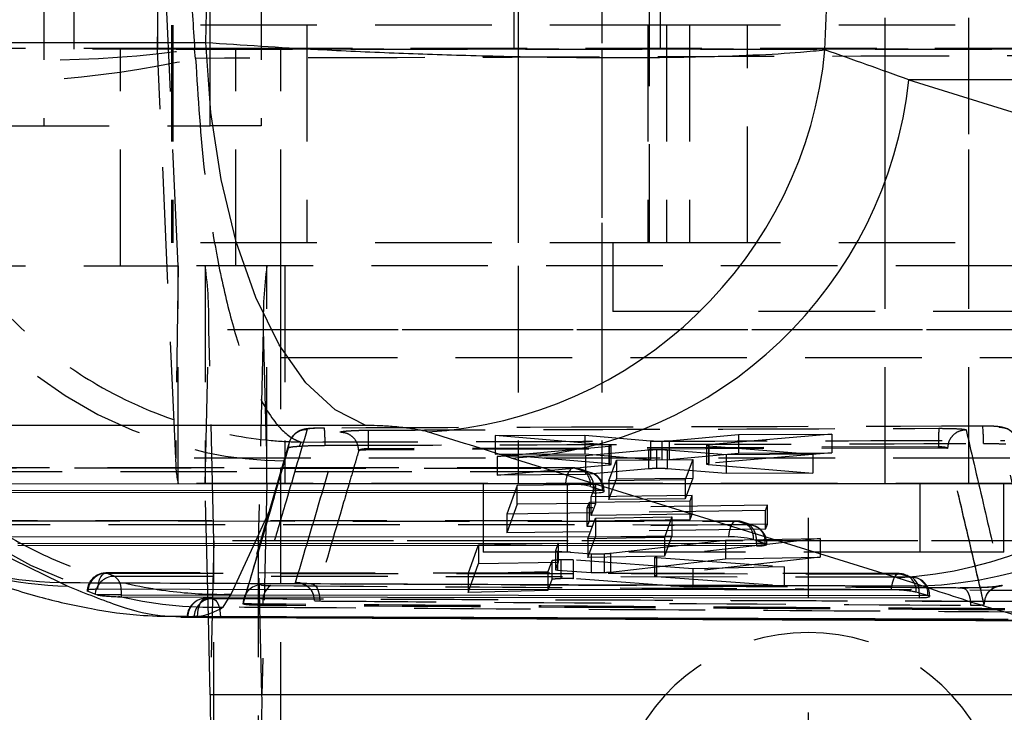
# Model space of a CAD drawing. Extents: x 65 to 748, y 47 to 563.
# Tile 5 of 25: x 306 to 327, y 99 to 114. Entities that reach past the tile are written whole.
import ezdxf

# ---------------------------------------------------------------- set-up
doc = ezdxf.new("R2010")
doc.units = 0
doc.header["$LTSCALE"] = 2
doc.linetypes.add('HIDDEN', pattern=[1.905, 1.27, -0.635])
doc.layers.get('0').update_dxf_attribs({"linetype": 'CONTINUOUS'})
doc.styles.add('SLDTEXTSTYLE0', font='TXT', dxfattribs={"width": 0.75})
doc.dimstyles.new('SLDDIMSTYLE0', dxfattribs={"dimtxt": 7, "dimasz": 6.604, "dimexe": 0, "dimexo": 0.0625, "dimgap": 1.75, "dimtad": 1, "dimdec": 0, "dimrnd": 1e-09, "dimzin": 12, "dimtxsty": 'SLDTEXTSTYLE0', "dimsah": 1, "dimcen": 0.09, "dimazin": 3, "dimtfac": 1, "dimtdec": 0, "dimtofl": 0, "dimtmove": 0, "dimatfit": 3, "dimtolj": 1, "dimtzin": 12})

# ---------------------------------------------------------------- blocks, each defined once
blk = doc.blocks.new('_D_5')
at = {"color": 179, "linetype": 'CONTINUOUS'}
for p, q in [((166.115, 110.803), (166.115, 63.45)), ((311.531, 90.45), (311.531, 63.45)), ((311.531, 65.45), (166.115, 65.45))]:
    blk.add_line(p, q, dxfattribs=at)
for points in [[(166.115, 65.45), (172.719, 64.434), (172.719, 66.466)], [(311.531, 65.45), (304.927, 66.466), (304.927, 64.434)]]:
    blk.add_solid(points, dxfattribs=at)
at = {"color": 179, "linetype": 'CONTINUOUS', "insert": (235.983, 74.474, -50.05), "char_height": 7, "attachment_point": 1, "style": 'SLDTEXTSTYLE0'}
blk.add_mtext('145', dxfattribs=at)
blk = doc.blocks.new('_D_7')
at = {"color": 179, "linetype": 'CONTINUOUS'}
for p, q in [((166.115, 110.803), (166.115, 47.315)), ((366.531, 90.45), (366.531, 47.315)), ((366.531, 49.315), (166.115, 49.315))]:
    blk.add_line(p, q, dxfattribs=at)
for points in [[(166.115, 49.315), (172.719, 48.299), (172.719, 50.331)], [(366.531, 49.315), (359.927, 50.331), (359.927, 48.299)]]:
    blk.add_solid(points, dxfattribs=at)
at = {"color": 179, "linetype": 'CONTINUOUS', "insert": (256.538, 58.339, -50.05), "char_height": 7, "attachment_point": 1, "style": 'SLDTEXTSTYLE0'}
blk.add_mtext('200', dxfattribs=at)
blk = doc.blocks.new('SW_CENTERMARKSYMBOL_6')
at = {"color": 0, "linetype": 'CONTINUOUS'}
for p, q in [((0, 5), (0, 6.75)), ((0, 0), (0, 2.5)), ((-5, 0), (-6.75, 0)), ((0, 0), (-2.5, 0)), ((0, 0), (0, -2.5)), ((0, 0), (2.5, 0)), ((5, 0), (6.75, 0)), ((0, -5), (0, -6.75))]:
    blk.add_line(p, q, dxfattribs=at)

msp = doc.modelspace()

# ---------------------------------------------------------------- linework, layer by layer
at = {"color": 7, "linetype": 'HIDDEN'}
for p, q in [((316.705205, 135.147952), (316.705205, 103.947952)), ((318.530845, 135.147952), (318.530845, 103.947952)), ((324.705205, 103.947952), (324.705205, 135.147952)), ((326.530846, 103.947952), (326.530846, 135.147952)), ((319.562276, 130.400186), (319.562276, 109.200186)), ((306.366148, 123.350186), (306.366148, 111.750186)), ((309.988199, 111.750186), (309.988199, 123.350186)), ((311.104572, 123.350186), (311.104572, 111.750186)), ((307.023859, 113.423015), (307.023859, 118.173014)), ((308.841989, 118.173014), (308.841989, 113.423015)), ((316.609692, 118.173014), (316.609692, 113.423015)), ((319.809693, 113.423015), (319.809693, 118.173014)), ((308.842099, 113.421844), (308.894756, 117.615845)), ((309.290741, 108.699122), (308.894756, 117.615845)), ((319.937697, 113.950186), (309.147068, 113.950186)), ((309.147068, 113.950186), (309.147068, 109.200186)), ((309.175339, 113.950186), (309.175339, 109.200186)), ((312.098843, 113.950186), (312.098843, 109.200186)), ((316.705205, 113.950186), (316.705205, 109.200186)), ((319.531026, 113.950186), (319.531026, 109.200186)), ((319.937697, 113.950186), (319.937697, 109.200186)), ((320.436478, 113.950186), (319.937697, 113.950186)), ((320.436478, 113.950186), (320.436478, 109.200186)), ((330.042505, 113.950186), (320.436478, 113.950186)), ((321.704869, 109.200186), (321.704869, 113.950186)), ((324.705205, 109.200186), (324.705205, 113.950186)), ((303.42594, 113.447953), (308.033897, 113.447953)), ((329.017724, 113.423015), (307.023859, 113.423015)), ((308.033897, 108.697953), (308.033897, 113.447953)), ((308.033897, 113.447953), (310.550159, 113.447953)), ((330.835965, 113.421844), (308.842099, 113.421844)), ((309.238084, 104.505122), (308.842099, 113.421844)), ((309.671811, 113.225183), (309.651375, 113.428403)), ((310.550159, 108.697953), (310.550159, 113.447953)), ((310.550159, 113.447953), (331.977403, 113.447953)), ((311.526871, 108.697953), (311.526871, 113.447953)), ((311.530846, 108.697947), (311.530846, 113.447935)), ((318.530845, 113.447953), (318.530845, 108.697953)), ((326.530846, 108.697953), (326.530846, 113.447953)), ((305.249775, 111.750186), (309.988199, 111.750186)), ((311.104572, 111.750186), (309.988199, 111.750186)), ((319.937697, 109.200186), (309.147068, 109.200186)), ((318.768526, 109.200186), (318.768526, 107.700186)), ((320.436478, 109.200186), (319.937697, 109.200186)), ((330.042505, 109.200186), (320.436478, 109.200186)), ((303.42594, 108.697953), (308.033897, 108.697953)), ((308.033897, 108.697953), (309.290853, 108.697953)), ((309.290741, 108.699122), (309.238084, 104.505122)), ((331.284607, 108.699122), (309.290741, 108.699122)), ((331.284718, 108.697953), (309.290853, 108.697953)), ((309.290853, 103.947952), (309.290853, 108.697953)), ((309.880915, 108.697953), (309.880915, 103.947952)), ((311.227043, 103.947952), (311.227043, 108.697953)), ((311.530846, 106.697952), (311.530846, 108.697947)), ((311.616557, 108.697953), (311.616557, 103.947952)), ((316.705205, 108.697953), (316.705205, 103.947952)), ((318.530845, 108.697953), (318.530845, 103.947952)), ((324.705205, 103.947952), (324.705205, 108.697953)), ((326.530846, 103.947952), (326.530846, 108.697953)), ((328.293525, 107.700186), (318.768526, 107.700186)), ((309.881082, 103.945023), (309.960392, 107.30378)), ((331.954258, 107.30378), (309.960392, 107.30378)), ((310.069079, 102.700882), (309.960392, 107.30378)), ((311.147568, 107.30378), (311.038878, 102.700882)), ((333.141433, 107.30378), (311.147568, 107.30378)), ((311.147568, 107.30378), (311.226877, 103.945023)), ((311.530846, 106.697952), (366.530846, 106.697952)), ((311.530846, 97.947953), (311.530846, 106.697952)), ((311.530846, 106.697952), (336.713893, 106.697952)), ((316.200535, 104.994409), (318.160048, 105.002936)), ((318.686711, 104.782552), (316.200535, 104.994409)), ((316.200535, 104.994409), (316.200535, 104.588865)), ((318.160048, 105.002936), (318.160048, 104.597527)), ((318.160048, 105.002936), (319.5863, 104.880417)), ((319.997369, 104.882588), (321.507842, 105.0174)), ((323.538225, 105.026112), (320.860817, 104.792797)), ((321.507842, 105.0174), (323.538225, 105.026112)), ((321.507842, 105.0174), (321.507842, 104.611857)), ((323.538225, 105.026112), (323.538225, 104.620274)), ((311.71479, 104.840999), (310.72316, 101.451937)), ((311.933416, 104.764512), (311.974969, 104.854465)), ((325.865965, 104.748132), (313.43761, 104.70747)), ((316.24581, 104.536523), (318.681023, 104.763027)), ((318.681023, 104.763027), (318.681023, 104.356566)), ((318.686711, 104.782552), (318.686711, 104.376171)), ((318.733408, 104.366983), (318.733408, 104.773408)), ((319.5863, 104.880417), (319.5863, 104.474382)), ((319.833894, 104.87532), (319.833894, 104.469238)), ((319.997369, 104.882588), (319.997369, 104.476523)), ((320.80699, 104.782445), (320.80699, 104.375799)), ((320.860815, 104.792797), (320.820306, 104.787715)), ((320.852768, 104.773515), (320.852768, 104.36682)), ((320.852768, 104.773515), (323.125497, 104.586191)), ((320.860817, 104.792797), (320.860815, 104.386192)), ((325.865965, 104.72365), (325.865965, 104.748132)), ((313.229565, 104.667762), (313.228209, 104.66645)), ((325.865965, 104.72365), (313.43761, 104.681067)), ((313.43761, 104.70747), (313.43761, 104.707457)), ((313.43761, 104.681067), (313.43761, 104.707457)), ((316.200535, 104.588865), (318.160048, 104.597527)), ((318.686711, 104.376171), (316.200535, 104.588865)), ((318.170015, 104.550718), (316.24581, 104.536523)), ((316.24581, 104.536523), (316.24581, 104.129512)), ((318.160048, 104.597527), (319.5863, 104.474382)), ((319.541507, 104.674996), (318.170015, 104.550718)), ((318.170015, 104.550718), (318.170015, 104.143528)), ((319.541507, 104.674996), (319.541507, 104.268073)), ((319.719058, 104.682563), (319.719058, 104.275645)), ((321.236801, 104.572847), (319.949123, 104.677715)), ((319.949123, 104.677715), (319.949123, 104.270742)), ((319.997369, 104.476523), (321.507842, 104.611857)), ((323.538225, 104.620274), (320.860817, 104.386192)), ((323.125497, 104.586191), (321.236801, 104.572847)), ((321.236801, 104.572847), (321.236801, 104.165204)), ((321.507842, 104.611857), (323.538225, 104.620274)), ((323.125497, 104.586191), (323.125497, 104.178164)), ((326.063784, 104.713759), (326.06378, 104.713856)), ((326.063784, 104.712173), (326.063784, 104.713759)), ((331.231951, 104.505122), (309.238084, 104.505122)), ((311.329775, 103.446911), (311.611092, 104.420101)), ((311.611092, 104.420101), (311.61706, 104.440846)), ((316.24581, 104.129512), (318.681023, 104.356566)), ((318.681313, 104.009924), (318.847268, 104.461785)), ((318.847268, 104.461785), (320.513227, 104.474792)), ((318.847268, 104.461785), (318.847268, 104.054191)), ((320.513227, 104.474792), (320.347196, 104.027589)), ((320.513227, 104.474792), (320.513227, 104.06692)), ((320.860815, 104.386192), (320.820306, 104.381091)), ((320.852768, 104.36682), (323.125497, 104.178164)), ((317.913488, 104.288549), (303.200151, 104.294606)), ((303.224667, 104.290781), (317.938004, 104.284724)), ((318.194215, 104.201167), (303.387603, 104.207262)), ((318.170015, 104.143528), (316.24581, 104.129512)), ((317.938004, 104.284724), (318.194215, 104.201167)), ((318.295414, 104.184985), (318.039204, 104.268542)), ((319.541507, 104.268073), (318.170015, 104.143528)), ((321.236801, 104.165204), (319.949123, 104.270742)), ((323.125497, 104.178164), (321.236801, 104.165204)), ((331.284718, 103.947952), (309.290853, 103.947952)), ((331.874948, 103.945023), (309.881082, 103.945023)), ((309.949855, 101.032533), (309.881082, 103.945023)), ((311.226877, 103.945023), (311.118188, 99.342125)), ((333.220742, 103.945023), (311.226877, 103.945023)), ((315.942705, 103.947952), (315.942705, 102.447953)), ((316.681902, 103.905858), (316.456637, 103.278916)), ((318.395291, 103.925287), (316.681902, 103.905858)), ((316.681902, 103.497388), (316.681902, 103.905858)), ((317.768345, 103.947952), (317.768345, 102.447953)), ((318.298737, 103.659506), (318.395291, 103.925287)), ((318.395291, 103.516407), (318.395291, 103.925287)), ((318.681313, 103.601141), (318.847268, 104.054191)), ((320.347196, 104.027589), (318.681313, 104.009924)), ((318.681313, 104.009924), (318.681313, 103.601141)), ((318.847268, 104.054191), (320.513227, 104.06692)), ((320.513227, 104.06692), (320.347196, 103.618416)), ((320.347196, 104.027589), (320.347196, 103.618416)), ((325.467704, 102.447953), (325.467704, 103.947952)), ((327.293345, 102.447953), (327.293345, 103.947952)), ((320.496666, 103.687379), (318.298737, 103.659506)), ((318.544878, 103.798993), (318.575489, 103.798993)), ((318.575534, 103.777938), (318.575534, 103.798993)), ((320.45492, 103.573889), (320.496666, 103.687379)), ((320.496666, 103.277534), (320.496666, 103.687379)), ((316.681902, 103.497388), (316.456637, 102.869922)), ((318.395291, 103.516407), (316.681902, 103.497388)), ((318.211439, 103.418991), (318.256993, 103.544521)), ((322.138811, 103.473796), (318.211439, 103.418991)), ((318.256993, 103.544521), (320.45492, 103.573889)), ((318.256993, 103.135142), (318.256993, 103.544521)), ((318.298737, 103.250241), (318.298737, 103.659506)), ((318.298737, 103.250241), (318.395291, 103.516407)), ((320.347196, 103.618416), (318.681313, 103.601141)), ((320.45492, 103.16392), (320.45492, 103.573889)), ((322.097401, 103.362219), (322.138811, 103.473796)), ((322.138811, 103.063291), (322.138811, 103.473796)), ((322.097401, 103.362219), (316.456637, 103.278916)), ((316.456637, 103.278916), (316.456637, 102.869922)), ((318.211439, 103.009526), (318.211439, 103.418991)), ((320.496666, 103.277534), (318.298737, 103.250241)), ((320.45492, 103.16392), (320.496666, 103.277534)), ((322.097401, 102.951668), (322.097401, 103.362219)), ((321.463181, 103.130911), (305.457565, 103.137499)), ((305.482081, 103.133675), (321.487696, 103.127085)), ((321.743908, 103.043528), (305.645018, 103.050156)), ((318.211439, 103.009526), (318.256993, 103.135142)), ((322.138811, 103.063291), (318.211439, 103.009526)), ((318.224442, 102.741677), (318.390383, 103.195589)), ((318.256993, 103.135142), (320.45492, 103.16392)), ((318.390383, 103.195589), (320.056338, 103.221299)), ((318.390383, 103.195589), (318.390383, 102.785986)), ((320.056338, 103.221299), (319.890323, 102.771688)), ((320.056338, 103.221299), (320.056338, 102.811238)), ((321.487696, 103.127085), (321.743908, 103.043528)), ((321.845107, 103.027346), (321.588895, 103.110902)), ((322.097401, 102.951668), (322.138811, 103.063291)), ((322.097401, 102.951668), (316.456637, 102.869922)), ((310.069079, 102.700882), (309.98977, 99.342125)), ((332.062945, 102.700882), (310.069079, 102.700882)), ((332.063113, 102.697952), (310.069247, 102.697952)), ((310.069247, 97.947953), (310.069247, 102.697952)), ((311.038713, 102.697952), (311.038713, 97.947953)), ((333.032745, 102.700882), (311.038878, 102.700882)), ((311.118188, 99.342125), (311.038878, 102.700882)), ((315.613041, 101.982025), (315.840036, 102.612376)), ((315.840034, 102.612376), (317.576251, 102.645427)), ((315.840036, 102.612376), (315.840034, 102.203812)), ((317.576251, 102.645427), (317.515987, 102.479823)), ((317.576251, 102.645427), (317.576251, 102.236319)), ((318.224442, 102.332305), (318.390383, 102.785986)), ((319.890323, 102.771688), (318.224442, 102.741677)), ((318.224442, 102.741677), (318.224442, 102.332305)), ((318.390383, 102.785986), (320.056338, 102.811238)), ((318.716383, 102.427158), (321.22678, 102.712611)), ((323.289769, 102.749264), (319.717354, 102.350064)), ((320.056338, 102.811238), (319.890323, 102.361886)), ((319.890323, 102.771688), (319.890323, 102.361886)), ((321.22678, 102.712611), (323.289769, 102.749264)), ((321.22678, 102.712611), (321.22678, 102.302616)), ((322.09457, 102.641353), (322.12518, 102.641353)), ((322.125225, 102.620298), (322.125225, 102.641353)), ((323.289769, 102.749264), (323.289769, 102.338901)), ((325.467704, 102.447953), (315.942705, 102.447953)), ((317.515914, 102.47946), (317.515914, 102.070574)), ((317.515987, 102.479823), (317.515987, 102.070939)), ((317.560992, 102.471037), (317.560992, 102.062153)), ((317.560992, 102.471037), (318.296727, 102.418078)), ((318.296727, 102.418078), (318.296727, 102.009108)), ((318.575297, 102.417637), (318.575297, 102.008607)), ((318.716385, 102.427157), (318.716383, 102.018084)), ((327.293345, 102.447953), (325.467704, 102.447953)), ((315.613041, 101.574484), (315.840036, 102.203812)), ((315.840034, 102.203812), (317.576251, 102.236319)), ((317.436776, 102.262087), (317.349153, 102.021143)), ((317.436776, 102.262087), (317.436776, 101.853577)), ((317.576251, 102.236319), (317.515987, 102.070939)), ((317.637331, 102.282325), (317.637331, 101.873733)), ((320.508669, 102.090191), (317.902206, 102.281339)), ((317.902206, 102.281339), (317.902206, 101.872694)), ((319.890323, 102.361886), (318.224442, 102.332305)), ((318.716383, 102.018084), (321.22678, 102.302616)), ((319.672207, 102.339847), (319.672207, 101.930773)), ((319.717354, 102.350064), (319.681237, 102.344315)), ((319.715933, 102.331614), (319.715933, 101.922551)), ((319.715933, 102.331614), (322.502176, 102.132397)), ((319.717354, 102.350064), (319.717354, 101.940962)), ((323.289769, 102.338901), (319.717354, 101.940962)), ((321.22678, 102.302616), (323.289769, 102.338901)), ((325.013011, 101.982716), (307.715217, 102.000859)), ((317.349153, 102.021143), (315.613041, 101.982025)), ((315.613041, 101.982025), (315.613041, 101.574484)), ((317.349153, 102.021143), (317.349153, 101.613158)), ((317.560992, 102.062153), (318.296727, 102.009108)), ((322.502176, 102.132397), (320.508669, 102.090191)), ((320.508669, 102.090191), (320.508669, 101.681657)), ((322.502176, 102.132397), (322.502176, 101.723673)), ((319.286053, 101.713266), (312.189531, 101.761263)), ((319.280616, 101.718131), (312.202881, 101.76621)), ((317.436776, 101.853577), (317.349153, 101.613158)), ((320.508669, 101.681657), (317.902206, 101.872694)), ((319.717354, 101.940962), (319.681237, 101.93523)), ((319.715933, 101.922551), (322.502176, 101.723673)), ((310.276356, 101.250116), (310.448249, 101.53386)), ((317.349153, 101.613158), (315.613041, 101.574484)), ((322.502176, 101.723673), (320.508669, 101.681657)), ((310.709337, 101.334173), (310.709337, 101.324653)), ((310.709492, 101.325674), (310.709492, 101.334659)), ((311.14133, 101.289349), (311.14133, 101.317396)), ((325.641911, 101.502398), (325.674778, 101.502398)), ((325.674917, 101.484291), (325.674917, 101.502398)), ((326.861673, 101.318894), (326.861662, 101.319201)), ((326.861668, 101.309903), (326.861668, 101.318743)), ((326.861673, 101.318743), (326.861673, 101.318894)), ((310.212643, 101.030467), (309.803006, 101.030467)), ((310.212643, 101.028247), (310.212643, 101.030467)), ((312.397356, 101.021968), (320.031088, 100.989021)), ((333.112055, 99.342125), (311.118188, 99.342125))]:
    msp.add_line(p, q, dxfattribs=at)
at = {"color": 7, "linetype": 'CONTINUOUS'}
for p, q in [((297.022412, 113.571806), (309.894473, 113.571806)), ((333.825192, 112.757771), (325.220004, 112.757771)), ((325.220004, 112.757771), (333.621569, 110.143872)), ((313.382531, 105.214384), (300.510472, 105.214384)), ((301.199707, 104.50501), (306.717596, 101.78788)), ((324.963367, 101.891112), (316.561802, 104.50501)), ((303.022681, 103.947995), (317.736019, 103.941938)), ((303.542173, 103.805088), (318.348785, 103.798993)), ((318.348785, 103.746723), (303.542173, 103.752819)), ((318.281197, 103.885111), (318.537409, 103.801555)), ((318.348785, 103.798993), (318.348785, 103.746723)), ((305.280096, 102.790888), (321.28571, 102.7843)), ((305.799587, 102.647981), (321.898476, 102.641353)), ((321.830888, 102.727473), (322.0871, 102.643916)), ((321.898476, 102.641353), (321.898476, 102.589084)), ((321.898476, 102.589084), (305.799587, 102.595713)), ((306.717596, 101.78788), (306.885241, 101.711638)), ((307.323857, 101.601884), (307.486723, 101.531746)), ((307.486723, 101.531746), (307.525853, 101.520406)), ((325.63672, 101.503881), (325.38053, 101.577006)), ((308.057003, 101.520406), (307.525853, 101.520406)), ((308.057003, 101.478627), (308.057003, 101.520406)), ((308.057003, 101.478627), (325.448168, 101.458613)), ((325.448168, 101.502398), (325.448168, 101.458613)), ((325.641911, 101.502398), (325.63672, 101.503881)), ((309.351087, 101.035116), (310.231526, 101.031316)), ((309.499659, 101.039834), (309.637877, 101.032725)), ((309.98977, 99.342125), (309.949855, 101.032533)), ((310.231526, 101.031316), (311.1727, 101.027254)), ((311.1727, 101.027254), (312.397356, 101.021968)), ((331.983635, 99.342125), (309.98977, 99.342125))]:
    msp.add_line(p, q, dxfattribs=at)
at = {"color": 8, "linetype": 'CONTINUOUS'}
for p, q in [((318.348785, 103.798993), (318.346507, 103.863812)), ((318.544878, 103.798993), (318.348785, 103.798993)), ((321.898476, 102.641353), (321.896198, 102.706173)), ((322.09457, 102.641353), (321.898476, 102.641353)), ((325.446459, 101.559006), (325.448168, 101.502398)), ((325.642422, 101.502398), (325.448168, 101.502398)), ((310.212602, 101.042682), (310.212643, 101.030467))]:
    msp.add_line(p, q, dxfattribs=at)
at = {"color": 7, "linetype": 'CONTINUOUS', "flags": 128}
for points in [[(313.382531, 105.214384), (312.712098, 105.555668), (312.076884, 106.14713), (311.495137, 106.971776), (310.983573, 108.005914), (310.556887, 109.219832), (310.227341, 110.578654), (310.004401, 112.04334), (309.894473, 113.571806)], [(324.835101, 101.629529), (324.116474, 101.629969), (321.202156, 101.631802), (309.544875, 101.640033), (307.537074, 101.64162)], [(308.057003, 101.520406), (316.710503, 101.51089), (325.448168, 101.502398)]]:
    msp.add_lwpolyline(points, dxfattribs=at)
at = {"color": 7, "linetype": 'HIDDEN', "flags": 128}
for points in [[(327.583339, 104.883438), (327.583337, 104.883444), (327.583337, 104.883444), (327.583337, 104.883444), (327.583335, 104.883451), (327.515197, 105.021535), (327.44575, 105.093117), (327.372701, 105.140286), (327.307396, 105.166839), (327.257599, 105.17962), (327.21228, 105.187094), (327.102457, 105.196554), (326.959227, 105.201539), (326.83305, 105.202189)], [(311.61706, 104.440846), (311.632757, 104.495428), (311.699931, 104.729348)], [(317.938004, 104.284724), (317.903104, 104.287872), (317.868591, 104.275629), (317.835777, 104.24846), (317.805907, 104.207397), (317.780115, 104.154), (317.759384, 104.090295), (317.744496, 104.018701), (317.736019, 103.941938)], [(310.448249, 101.53386), (311.021118, 102.775313), (311.329775, 103.446911)], [(310.709492, 101.325674), (311.206829, 103.024166), (311.329775, 103.446911)], [(321.487696, 103.127085), (321.452795, 103.130233), (321.418282, 103.117989), (321.385468, 103.090821), (321.355599, 103.049759), (321.329808, 102.99636), (321.309075, 102.932656), (321.294187, 102.861064), (321.28571, 102.7843)], [(307.537074, 101.64162), (307.544949, 101.718692), (307.559265, 101.790873), (307.579486, 101.855423), (307.604841, 101.909891), (307.634367, 101.952214), (307.666945, 101.980781), (307.701341, 101.994514), (307.736247, 101.992888)], [(307.736247, 101.992888), (308.464865, 101.992182), (311.379335, 101.989435), (323.037163, 101.979589), (325.035034, 101.978062)], [(325.035034, 101.978062), (325.000149, 101.980122), (324.965738, 101.96683), (324.933109, 101.938691), (324.903496, 101.896772), (324.878024, 101.842664), (324.857656, 101.778414), (324.843165, 101.70646), (324.835101, 101.629529)], [(325.035034, 101.978062), (325.105993, 101.970155), (325.126833, 101.964787)], [(325.289976, 101.905664), (324.561366, 101.906344), (321.646918, 101.909133), (309.98908, 101.92148), (307.89792, 101.923924)], [(312.189531, 101.761263), (312.224778, 101.759117), (312.259073, 101.741541), (312.291103, 101.709206), (312.319643, 101.663351), (312.343594, 101.605732), (312.362046, 101.538559), (312.374287, 101.464404), (312.379849, 101.386106)], [(325.289976, 101.905664), (325.360999, 101.897741), (325.37659, 101.893859)], [(309.716091, 101.044254), (309.720399, 101.123173), (309.731402, 101.198789), (309.74868, 101.268206), (309.77157, 101.328766), (309.799195, 101.378148), (309.830499, 101.414464), (309.864281, 101.436321), (309.899249, 101.442883)], [(310.036226, 101.436451), (310.070953, 101.428103), (310.104253, 101.404626), (310.13486, 101.366915), (310.16161, 101.316405), (310.183483, 101.255018), (310.199651, 101.185089), (310.209495, 101.109277), (310.212602, 101.042682)]]:
    msp.add_lwpolyline(points, dxfattribs=at)
at = {"color": 8, "linetype": 'CONTINUOUS', "flags": 128}
for points in [[(307.486723, 101.531746), (307.498573, 101.609929), (307.508356, 101.643244)], [(308.057003, 101.520406), (308.054096, 101.5941), (308.04881, 101.642586)]]:
    msp.add_lwpolyline(points, dxfattribs=at)
at = {"color": 7, "linetype": 'HIDDEN'}
for centre, radius, start, end in [((306.287719, 136.968608), 23.779308, 261.8680603, 278.1319397), ((308.837181, 113.421973), 0.00492, 358.499704, 12.226066), ((304.802042, 135.455176), 22.757135, 265.4588397, 282.3562), ((311.738186, 113.589398), 9.149354, 185.2150754, 269.2414559), ((310.086756, 110.413451), 9.165296, 185.3110584, 271.1853467), ((309.295438, 108.698981), 0.004698, 178.2740038, 192.6411031), ((301.175121, 107.502312), 8.787514, 358.7054353, 7.8199928), ((319.932991, 107.502315), 8.787667, 172.1801633, 181.2945612), ((323.902145, 104.914187), 2.944359, 358.2128264, 5.6045231), ((308.931426, 104.84816), 3.563429, 358.939439, 5.0026814), ((329.327933, 104.850215), 3.463472, 174.9787862, 181.6889945), ((311.526511, 104.440772), 2.289331, 178.3892875, 192.4312456), ((317.913322, 103.882549), 0.406, 71.9376207, 89.9764132), ((317.922594, 103.924314), 0.360739, 353.7611495, 87.5516238), ((318.178808, 103.840759), 0.360737, 353.7609958, 87.5522169), ((317.947481, 103.886732), 0.399683, 356.7125073, 51.8790785), ((318.169534, 103.798993), 0.406, 0, 71.9376207), ((309.862939, 103.945454), 0.018148, 358.6394452, 7.9119071), ((311.245538, 103.945436), 0.018666, 172.2534577, 181.267827), ((321.463013, 102.724911), 0.406, 71.9376207, 89.9764132), ((321.472287, 102.766677), 0.360737, 353.7609519, 87.5519534), ((321.728499, 102.68312), 0.360738, 353.761056, 87.5518493), ((321.497165, 102.729092), 0.399691, 356.712863, 51.8781972), ((321.719225, 102.641354), 0.406, 0, 71.9376207), ((310.087263, 102.700452), 0.018189, 178.6474211, 187.9018532), ((311.020174, 102.70047), 0.018709, 352.2634923, 1.2598473), ((307.714815, 101.589717), 0.406, 89.9450492, 180), ((307.734826, 101.581412), 0.411479, 89.802219, 177.1482629), ((325.012705, 101.575157), 0.406, 73.6738716, 89.957636), ((325.005725, 101.608676), 0.376141, 355.1701519, 71.2175495), ((307.894496, 101.517992), 0.405947, 89.5167221, 162.0285279), ((307.731371, 101.653467), 0.317625, 358.0368866, 58.3748921), ((325.053165, 101.59012), 0.394523, 355.4766987, 53.1123872), ((325.260602, 101.534744), 0.377382, 355.3089875, 72.1004453), ((325.268917, 101.502398), 0.406, 0, 74.6207785), ((311.114319, 101.334894), 0.404828, 91.3367115, 180.0332218), ((311.540072, 101.388947), 0.405111, 124.6136202, 190.1729251), ((309.895229, 101.036933), 0.406, 89.7768619, 180), ((309.90186, 101.040689), 0.402202, 90.3720237, 180.1218003), ((310.039359, 101.034974), 0.401489, 90.4471916, 180.3210677), ((323.030846, 96.450186), 4.25, 20.6351321, 159.3648679), ((302.332804, 99.143588), 8.787627, 352.1801436, 1.2945765)]:
    msp.add_arc(centre, radius, start, end, dxfattribs=at)
at = {"color": 7, "linetype": 'CONTINUOUS'}
for centre, radius, start, end in [((314.189412, 114.305495), 9.24644, 273.3401183, 354.4521948), ((316.032765, 113.728199), 9.238349, 273.282857, 353.9703287), ((324.434335, 111.114295), 9.238344, 273.2828303, 353.9703553), ((325.145443, 110.973228), 9.265248, 272.2025295, 353.7688887), ((317.774499, 101.667554), 2.27471, 77.129248, 90.9692959), ((318.460546, 103.565308), 0.248437, 70.1565424, 71.9777313), ((306.917477, 110.12374), 8.338257, 243.810016, 268.6263966), ((321.324186, 100.509907), 2.274719, 77.1291788, 90.9691715), ((322.011585, 102.41168), 0.244205, 70.1343358, 71.9871544), ((318.775001, 99.143591), 8.787474, 178.7054199, 187.8200125)]:
    msp.add_arc(centre, radius, start, end, dxfattribs=at)
at = {"color": 8, "linetype": 'CONTINUOUS'}
msp.add_arc((307.078366, 110.058908), 8.349503, 244.9458559, 268.6746232, dxfattribs=at)
at = {"color": 7, "linetype": 'CONTINUOUS'}
for centre, major_axis, ratio, start_param, end_param in [((287.611327, 118.950186), (0, 71.05), 0.314528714, 4.636617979, 4.788159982), ((287.611327, 118.950186), (0, 71.05), 0.505143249, 4.634356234, 4.790421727), ((244.075684, 118.950186), (213.468279, -68.405826), 0.089955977, 1.209855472, 1.219089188), ((243.520342, 109.901258), (211.233287, -60.058786), 0.071233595, 1.238046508, 1.247280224), ((318.169534, 103.802854), (0.405988, -0.025303), 0.123413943, 5.177356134, 6.681970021), ((321.719225, 102.645216), (0.405988, -0.025303), 0.123413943, 5.177356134, 6.681970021), ((302.022779, 101.889241), (25.607483, -1.596149), 0.123419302, 0.418388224, 0.46819731)]:
    msp.add_ellipse(centre, major_axis=major_axis, ratio=ratio, start_param=start_param, end_param=end_param, dxfattribs=at)
at = {"color": 7, "linetype": 'HIDDEN'}
msp.add_ellipse((371.10688, 118.950186), major_axis=(0, 71.05), ratio=0.867585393, start_param=1.627991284, end_param=1.648591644, dxfattribs=at)
at = {"color": 7, "linetype": 'CONTINUOUS'}
for points, knots in [([(309.894473, 113.571806), (310.695699, 113.518276), (312.016822, 113.430011), (313.996976, 113.341815), (315.766911, 113.282389), (317.5115, 113.247659), (319.160464, 113.239246), (320.5986, 113.254813), (321.850783, 113.294996), (322.776974, 113.349024), (323.221648, 113.394216), (323.392541, 113.411584)], [0, 0, 0, 0, 0.164070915, 0.270532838, 0.376994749, 0.501028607, 0.60950271, 0.717976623, 0.825447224, 0.932917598, 1, 1, 1, 1]), ([(314.728138, 105.074762), (314.71125, 105.079687), (314.640698, 105.100263), (314.460389, 105.135913), (314.199698, 105.169775), (313.916674, 105.195407), (313.646798, 105.211417), (313.4628, 105.213483), (313.382531, 105.214384)], [0, 0, 0, 0, 0.068197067, 0.28491482, 0.501794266, 0.625535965, 0.836641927, 1, 1, 1, 1]), ([(303.548324, 102.49541), (303.586384, 102.476888), (304.075662, 102.238787), (304.944399, 101.888335), (306.180363, 101.480265), (307.337384, 101.217065), (308.371354, 101.060399), (309.071904, 101.052282), (309.346824, 101.049097)], [0, 0, 0, 0, 0.0240926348, 0.3097175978, 0.5307864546, 0.7208928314, 0.8904690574, 1, 1, 1, 1]), ([(306.717596, 101.78788), (309.046297, 101.778208), (314.498835, 101.755562), (320.758196, 101.731855), (324.689073, 101.717742), (325.501525, 101.714825)], [0, 0, 0, 0, 0.37161706, 0.870122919, 1, 1, 1, 1]), ([(307.537074, 101.64162), (307.529339, 101.641604), (307.481258, 101.641504), (307.402185, 101.638637), (307.333546, 101.629407), (307.304547, 101.620489), (307.310855, 101.614821), (307.311433, 101.614302)], [0, 0, 0, 0, 0.058232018, 0.36195271, 0.665659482, 0.969364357, 1, 1, 1, 1]), ([(325.38053, 101.577006), (325.360194, 101.582069), (325.317052, 101.592808), (325.209741, 101.608106), (325.079409, 101.620585), (324.94765, 101.628196), (324.870123, 101.629114), (324.835101, 101.629529)], [0, 0, 0, 0, 0.1890899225, 0.4011523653, 0.6132069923, 0.8252708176, 1, 1, 1, 1]), ([(307.525853, 101.520406), (307.552626, 101.51537), (307.606178, 101.505298), (307.728238, 101.492489), (307.864026, 101.483237), (307.977676, 101.479151), (308.038213, 101.478751), (308.057003, 101.478627)], [0, 0, 0, 0, 0.225508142, 0.451067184, 0.675865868, 0.899389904, 1, 1, 1, 1]), ([(325.448168, 101.458613), (325.486802, 101.45908), (325.564067, 101.460015), (325.644615, 101.467538), (325.663255, 101.475647), (325.672587, 101.479707)], [0, 0, 0, 0, 0.333051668, 0.666072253, 1, 1, 1, 1]), ([(325.669945, 101.484291), (325.670245, 101.487496), (325.670777, 101.493172), (325.650668, 101.499599), (325.641911, 101.502398)], [0, 0, 0, 0, 0.564568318, 1, 1, 1, 1]), ([(309.716091, 101.044254), (309.678605, 101.044318), (309.601903, 101.044447), (309.525598, 101.0435), (309.487527, 101.042303), (309.493041, 101.041398), (309.494455, 101.041166)], [0, 0, 0, 0, 0.289611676, 0.592583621, 0.895536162, 1, 1, 1, 1]), ([(309.637877, 101.032725), (309.651772, 101.032374), (309.680131, 101.031659), (309.749057, 101.030914), (309.794382, 101.030539), (309.803006, 101.030467)], [0, 0, 0, 0, 0.437504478, 0.892970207, 1, 1, 1, 1]), ([(327.389111, 100.984342), (327.14909, 100.985078), (325.937553, 100.988793), (320.839991, 101.004781), (315.189005, 101.023902), (310.509528, 101.041304), (309.716091, 101.044254)], [0, 0, 0, 0, 0.040743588, 0.205657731, 0.865313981, 1, 1, 1, 1]), ([(309.803006, 101.030467), (309.843152, 101.03018), (309.923445, 101.029607), (310.063065, 101.028911), (310.159671, 101.028472), (310.206699, 101.028272), (310.212643, 101.028247)], [0, 0, 0, 0, 0.3179974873, 0.6360003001, 0.9540001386, 1, 1, 1, 1]), ([(310.212643, 101.030467), (313.325432, 101.018055), (316.852521, 101.003992), (322.739077, 100.982466), (325.512849, 100.972968), (327.872323, 100.964889)], [0, 0, 0, 0, 0.528794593, 0.5991751, 1, 1, 1, 1]), ([(310.212643, 101.028247), (313.155929, 101.016088), (319.042501, 100.991769), (324.929049, 100.970876), (327.872323, 100.96043)], [0, 0, 0, 0, 0.500000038, 1, 1, 1, 1]), ([(320.031088, 100.989021), (320.779485, 100.985705), (323.491836, 100.973688), (326.193081, 100.965111), (328.148993, 100.958901)], [0, 0, 0, 0, 0.275921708, 1, 1, 1, 1])]:
    msp.add_open_spline(points, degree=3, knots=knots, dxfattribs=at)
at = {"color": 7, "linetype": 'HIDDEN'}
for points, knots in [([(329.906583, 113.285775), (326.508026, 113.276463), (319.7631, 113.257983), (313.018178, 113.23606), (309.671811, 113.225183)], [0, 0, 0, 0, 0.503868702, 1, 1, 1, 1]), ([(309.671811, 113.225183), (309.725772, 112.36486), (309.829356, 110.713365), (310.146547, 108.75601), (310.488241, 107.328147), (310.878819, 106.163166), (311.326133, 105.32014), (311.714773, 104.954295), (311.91791, 104.869858), (311.973378, 104.854895), (311.974969, 104.854465)], [0, 0, 0, 0, 0.1967577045, 0.3777003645, 0.5053071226, 0.6329399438, 0.8098465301, 0.9480604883, 0.9985099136, 1, 1, 1, 1]), ([(303.00024, 112.769482), (303.201659, 111.919236), (303.588305, 110.287086), (304.813556, 108.391769), (306.142597, 107.031363), (307.667979, 105.943897), (309.421544, 105.190089), (310.949782, 104.90206), (311.750134, 104.858404), (311.968699, 104.854575), (311.974969, 104.854465)], [0, 0, 0, 0, 0.1967580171, 0.3777006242, 0.5053078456, 0.6329408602, 0.8098475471, 0.9480611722, 0.9985099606, 1, 1, 1, 1]), ([(301.125413, 109.844001), (301.196956, 109.335887), (301.340042, 108.31966), (301.872177, 106.866207), (302.62725, 105.520579), (303.598488, 104.317873), (304.760215, 103.298322), (306.074123, 102.483159), (307.508081, 101.904004), (308.93163, 101.588516), (309.922129, 101.524547), (310.39783, 101.532967), (310.448249, 101.53386)], [0, 0, 0, 0, 0.112007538, 0.224015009, 0.336022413, 0.448029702, 0.560039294, 0.672048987, 0.784062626, 0.896076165, 0.988985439, 1, 1, 1, 1]), ([(326.832428, 105.201737), (322.049444, 105.187787), (317.265663, 105.173834), (312.482077, 105.158909), (312.481281, 105.158906)], [0, 0, 0, 0, 0.999833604, 1, 1, 1, 1]), ([(327.190041, 105.180987), (327.188536, 105.182309), (327.184151, 105.186159), (327.145223, 105.192118), (327.064407, 105.197672), (326.955927, 105.201298), (326.873504, 105.201591), (326.832428, 105.201737)], [0, 0, 0, 0, 0.11579394, 0.337253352, 0.558667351, 0.780061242, 1, 1, 1, 1]), ([(327.190032, 105.180987), (327.243436, 105.175147), (327.350244, 105.163467), (327.485168, 105.069875), (327.578198, 104.937477), (327.591333, 104.833323), (327.597766, 104.782313)], [0, 0, 0, 0, 0.25253754, 0.505074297, 0.757610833, 1, 1, 1, 1]), ([(328.014404, 101.654487), (327.867033, 102.287022), (327.594467, 103.456911), (327.317328, 104.638335), (327.190032, 105.180987)], [0, 0, 0, 0, 0.540679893, 1, 1, 1, 1]), ([(312.103706, 105.132477), (311.940511, 104.574073), (311.712962, 103.795469), (311.379542, 102.665063), (311.209643, 102.092612), (311.104876, 101.739611)], [0, 0, 0, 0, 0.492937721, 0.68732071, 1, 1, 1, 1]), ([(311.699931, 104.729348), (311.704448, 104.774231), (311.713545, 104.864625), (311.78303, 104.98544), (311.886948, 105.078), (312.000922, 105.125744), (312.075743, 105.130645), (312.103706, 105.132477)], [0, 0, 0, 0, 0.212908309, 0.428792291, 0.644680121, 0.867207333, 1, 1, 1, 1]), ([(312.481888, 105.159827), (312.479507, 105.159818), (312.424645, 105.159629), (312.313424, 105.157735), (312.160133, 105.148862), (312.067492, 105.141466), (311.945568, 105.106482), (311.844739, 105.051215), (311.798374, 104.986496), (311.777739, 104.957694)], [0, 0, 0, 0, 0.008161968, 0.188027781, 0.378435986, 0.607434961, 0.724605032, 0.877439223, 1, 1, 1, 1]), ([(311.850373, 101.789743), (312.012903, 102.335405), (312.17562, 102.881695), (312.498817, 103.975181), (312.659508, 104.522348), (312.820014, 105.068884)], [0, 0, 0, 0, 0.500000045, 0.500576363, 1, 1, 1, 1]), ([(312.481281, 105.158905), (312.439964, 105.158482), (312.356494, 105.157627), (312.244101, 105.152897), (312.158289, 105.146199), (312.111966, 105.138991), (312.106048, 105.134324), (312.103706, 105.132477)], [0, 0, 0, 0, 0.212862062, 0.430026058, 0.644685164, 0.859374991, 1, 1, 1, 1]), ([(312.820014, 105.068884), (312.820305, 105.06945), (312.822966, 105.074641), (312.857585, 105.084567), (312.973508, 105.097444), (313.1461, 105.107142), (313.315679, 105.11165), (313.414662, 105.112335), (313.445103, 105.112546)], [0, 0, 0, 0, 0.026316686, 0.241050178, 0.455801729, 0.690183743, 0.904719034, 1, 1, 1, 1]), ([(313.228209, 104.66645), (313.221857, 104.718766), (313.209048, 104.82425), (313.115041, 104.957629), (312.980104, 105.051203), (312.873378, 105.06299), (312.820014, 105.068884)], [0, 0, 0, 0, 0.246981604, 0.497988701, 0.748994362, 1, 1, 1, 1]), ([(313.43761, 104.70747), (313.437539, 104.753117), (313.437399, 104.844412), (313.438588, 104.966026), (313.440781, 105.060904), (313.443166, 105.103895), (313.444717, 105.11082), (313.445103, 105.112546)], [0, 0, 0, 0, 0.224348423, 0.448704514, 0.673049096, 0.918479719, 1, 1, 1, 1]), ([(313.445103, 105.112546), (313.715669, 105.1135), (315.068498, 105.118268), (319.212712, 105.13251), (323.086364, 105.144624), (325.877752, 105.153354)], [0, 0, 0, 0, 0.065287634, 0.3264378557, 1, 1, 1, 1]), ([(325.877752, 105.153353), (325.946108, 105.153115), (326.082813, 105.152639), (326.262074, 105.146597), (326.395, 105.137371), (326.458324, 105.127516), (326.465355, 105.121171), (326.467734, 105.119024)], [0, 0, 0, 0, 0.221611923, 0.443204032, 0.664856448, 0.886619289, 1, 1, 1, 1]), ([(326.467734, 105.119024), (326.414774, 105.112671), (326.308853, 105.099964), (326.175454, 105.006156), (326.082117, 104.872548), (326.069892, 104.766754), (326.06378, 104.713856)], [0, 0, 0, 0, 0.250000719, 0.499999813, 0.750000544, 1, 1, 1, 1]), ([(326.467734, 105.119024), (326.600368, 104.550951), (326.865868, 103.413806), (327.127178, 102.287776), (327.257948, 101.724267)], [0, 0, 0, 0, 0.499561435, 1, 1, 1, 1]), ([(311.699931, 104.729348), (311.713799, 104.736071), (311.739473, 104.748516), (311.856863, 104.758975), (311.925732, 104.763956), (311.933416, 104.764512)], [0, 0, 0, 0, 0.510683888, 0.945407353, 1, 1, 1, 1]), ([(311.933416, 104.764512), (311.984781, 104.767674), (312.103016, 104.774954), (312.303146, 104.780781), (312.44214, 104.781815), (312.494245, 104.782203)], [0, 0, 0, 0, 0.324413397, 0.746737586, 1, 1, 1, 1]), ([(311.974969, 104.854465), (314.494447, 104.860779), (319.605961, 104.873588), (324.717549, 104.884946), (327.309624, 104.890706)], [0, 0, 0, 0, 0.4929023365, 1, 1, 1, 1]), ([(312.494245, 104.782203), (312.735789, 104.782932), (314.059584, 104.786925), (318.843162, 104.801045), (323.38525, 104.813144), (326.845071, 104.822361)], [0, 0, 0, 0, 0.0504945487, 0.2767380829, 1, 1, 1, 1]), ([(318.681023, 104.763027), (318.696221, 104.764723), (318.726615, 104.768114), (318.737715, 104.773817), (318.723827, 104.778831), (318.697875, 104.781433), (318.686711, 104.782552)], [0, 0, 0, 0, 0.266266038, 0.532511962, 0.798906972, 1, 1, 1, 1]), ([(319.5863, 104.880417), (319.605617, 104.879133), (319.644256, 104.876565), (319.725649, 104.874751), (319.791358, 104.874706), (319.826996, 104.87522), (319.833894, 104.87532)], [0, 0, 0, 0, 0.308924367, 0.617902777, 0.926042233, 1, 1, 1, 1]), ([(319.833894, 104.87532), (319.861983, 104.875974), (319.918161, 104.877283), (319.970312, 104.880294), (319.992951, 104.882213), (319.997369, 104.882588)], [0, 0, 0, 0, 0.4459488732, 0.8918708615, 1, 1, 1, 1]), ([(320.807497, 104.782445), (320.807329, 104.782378), (320.802572, 104.780481), (320.817213, 104.77723), (320.842, 104.77464), (320.852768, 104.773515)], [0, 0, 0, 0, 0.020306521, 0.57436644, 1, 1, 1, 1]), ([(326.06378, 104.713856), (326.062981, 104.715985), (326.060607, 104.722308), (326.039553, 104.732141), (325.995093, 104.741371), (325.934933, 104.747422), (325.888944, 104.7479), (325.865965, 104.748139)], [0, 0, 0, 0, 0.1129704, 0.335501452, 0.557450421, 0.778878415, 1, 1, 1, 1]), ([(326.845071, 104.822361), (326.932238, 104.822048), (327.107417, 104.82142), (327.263091, 104.816098), (327.331238, 104.812749), (327.332996, 104.812662)], [0, 0, 0, 0, 0.491051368, 0.986865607, 1, 1, 1, 1]), ([(313.228209, 104.66645), (313.224826, 104.654825), (313.200263, 104.570438), (313.090905, 104.195058), (312.775415, 103.11526), (312.478023, 102.110331), (312.266516, 101.395618)], [0, 0, 0, 0, 0.0106438, 0.07726346, 0.343742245, 1, 1, 1, 1]), ([(313.43761, 104.707457), (313.427565, 104.707247), (313.394384, 104.706552), (313.337316, 104.702055), (313.279751, 104.692352), (313.2418, 104.680144), (313.233401, 104.671645), (313.229565, 104.667762)], [0, 0, 0, 0, 0.099088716, 0.327315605, 0.577233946, 0.806878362, 1, 1, 1, 1]), ([(313.43761, 104.681067), (313.414403, 104.680816), (313.36799, 104.680313), (313.305629, 104.677666), (313.258088, 104.673956), (313.235622, 104.670416), (313.230831, 104.668317), (313.229565, 104.667762)], [0, 0, 0, 0, 0.229772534, 0.459545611, 0.688986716, 0.917817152, 1, 1, 1, 1]), ([(319.719058, 104.682563), (319.690892, 104.681989), (319.634157, 104.680833), (319.57553, 104.677775), (319.549045, 104.675612), (319.541507, 104.674996)], [0, 0, 0, 0, 0.4135877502, 0.833101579, 1, 1, 1, 1]), ([(319.949123, 104.677715), (319.934777, 104.678664), (319.901319, 104.680876), (319.829197, 104.682804), (319.763259, 104.68307), (319.726634, 104.68265), (319.719058, 104.682563)], [0, 0, 0, 0, 0.249302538, 0.581416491, 0.913416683, 1, 1, 1, 1]), ([(326.063784, 104.712173), (326.061149, 104.713578), (326.055878, 104.716387), (326.019699, 104.719959), (325.967149, 104.722516), (325.912402, 104.723627), (325.877754, 104.723644), (325.865965, 104.723649)], [0, 0, 0, 0, 0.22112184, 0.442243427, 0.663657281, 0.885559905, 1, 1, 1, 1]), ([(326.861662, 101.319201), (326.72969, 101.882667), (326.465977, 103.008616), (326.19777, 104.145709), (326.063784, 104.713759)], [0, 0, 0, 0, 0.500436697, 1, 1, 1, 1]), ([(326.861673, 101.309953), (326.729815, 101.874119), (326.466098, 103.002451), (326.197888, 104.142266), (326.063784, 104.712173)], [0, 0, 0, 0, 0.500000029, 1, 1, 1, 1]), ([(310.709492, 101.334659), (310.813462, 101.687615), (311.115921, 102.714399), (311.414892, 103.744256), (311.611092, 104.420101)], [0, 0, 0, 0, 0.343748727, 1, 1, 1, 1]), ([(318.681023, 104.356566), (318.69622, 104.358267), (318.726615, 104.361668), (318.737715, 104.367396), (318.723824, 104.372431), (318.697874, 104.375046), (318.686711, 104.376171)], [0, 0, 0, 0, 0.266265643, 0.532512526, 0.798909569, 1, 1, 1, 1]), ([(320.807497, 104.375799), (320.807329, 104.375732), (320.802572, 104.373835), (320.817213, 104.370555), (320.842, 104.367951), (320.852768, 104.36682)], [0, 0, 0, 0, 0.020306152, 0.574367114, 1, 1, 1, 1]), ([(319.719058, 104.275645), (319.690486, 104.275062), (319.633343, 104.273897), (319.574932, 104.270816), (319.548762, 104.268668), (319.541507, 104.268073)], [0, 0, 0, 0, 0.419571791, 0.8391092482, 1, 1, 1, 1]), ([(319.949123, 104.270742), (319.934777, 104.271697), (319.901319, 104.273924), (319.829198, 104.275871), (319.76326, 104.276149), (319.726635, 104.275731), (319.719058, 104.275645)], [0, 0, 0, 0, 0.249304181, 0.581418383, 0.913410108, 1, 1, 1, 1]), ([(317.515987, 102.479823), (317.517803, 102.477996), (317.521193, 102.474586), (317.548371, 102.472162), (317.560992, 102.471037)], [0, 0, 0, 0, 0.535635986, 1, 1, 1, 1]), ([(318.296727, 102.418078), (318.315612, 102.417065), (318.353385, 102.415039), (318.433448, 102.414367), (318.510465, 102.415359), (318.556937, 102.416991), (318.575297, 102.417637)], [0, 0, 0, 0, 0.2740159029, 0.548071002, 0.8214463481, 1, 1, 1, 1]), ([(318.575297, 102.417637), (318.602495, 102.418882), (318.658394, 102.42144), (318.696711, 102.425217), (318.716385, 102.427157)], [0, 0, 0, 0, 0.4865567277, 1, 1, 1, 1]), ([(317.637331, 102.282325), (317.609947, 102.281142), (317.555182, 102.278775), (317.490516, 102.273496), (317.446683, 102.267702), (317.440025, 102.263929), (317.436776, 102.262087)], [0, 0, 0, 0, 0.252639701, 0.505258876, 0.758534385, 1, 1, 1, 1]), ([(317.902206, 102.281339), (317.883933, 102.282366), (317.847385, 102.28442), (317.768757, 102.285155), (317.695855, 102.284248), (317.652555, 102.282825), (317.637331, 102.282325)], [0, 0, 0, 0, 0.28259714, 0.565216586, 0.847129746, 1, 1, 1, 1]), ([(319.674578, 102.339847), (319.673848, 102.339454), (319.669589, 102.337164), (319.685692, 102.334274), (319.707986, 102.332313), (319.715933, 102.331614)], [0, 0, 0, 0, 0.117594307, 0.685453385, 1, 1, 1, 1]), ([(307.89792, 101.923924), (307.873671, 101.934002), (307.819762, 101.956406), (307.765888, 101.97994), (307.736247, 101.992888)], [0, 0, 0, 0, 0.449810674, 1, 1, 1, 1]), ([(317.515987, 102.070939), (317.517803, 102.069114), (317.521193, 102.065708), (317.548371, 102.06328), (317.560992, 102.062153)], [0, 0, 0, 0, 0.535634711, 1, 1, 1, 1]), ([(318.296727, 102.009108), (318.315613, 102.008093), (318.353387, 102.006062), (318.433452, 102.005369), (318.510468, 102.00635), (318.556939, 102.007968), (318.575297, 102.008607)], [0, 0, 0, 0, 0.274021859, 0.548083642, 0.82146501, 1, 1, 1, 1]), ([(318.575297, 102.008607), (318.602495, 102.009845), (318.658393, 102.01239), (318.696711, 102.016153), (318.716385, 102.018084)], [0, 0, 0, 0, 0.4865491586, 1, 1, 1, 1]), ([(325.035034, 101.978062), (325.06951, 101.968026), (325.154461, 101.943298), (325.239468, 101.919691), (325.289976, 101.905664)], [0, 0, 0, 0, 0.405830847, 1, 1, 1, 1]), ([(312.266516, 101.395618), (312.259617, 101.445734), (312.245331, 101.549518), (312.150768, 101.681672), (312.012832, 101.774828), (311.904526, 101.784771), (311.850373, 101.789743)], [0, 0, 0, 0, 0.237382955, 0.491589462, 0.745795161, 1, 1, 1, 1]), ([(312.189531, 101.761263), (312.131063, 101.762188), (312.01413, 101.764037), (311.897769, 101.77271), (311.852395, 101.782031), (311.850791, 101.788148), (311.850373, 101.789743)], [0, 0, 0, 0, 0.29822513, 0.59643547, 0.894784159, 1, 1, 1, 1]), ([(312.184098, 101.763003), (312.152032, 101.763288), (312.077415, 101.763952), (312.005196, 101.767777), (311.964476, 101.771396), (311.958227, 101.772528), (311.969244, 101.770657), (311.996606, 101.763579), (312.055544, 101.74138), (312.141442, 101.682626), (312.209435, 101.610611), (312.224718, 101.557034), (312.227049, 101.548865)], [0, 0, 0, 0, 0.126733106, 0.294899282, 0.413900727, 0.488057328, 0.543820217, 0.595876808, 0.664749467, 0.802117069, 0.969830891, 1, 1, 1, 1]), ([(317.637331, 101.873733), (317.609948, 101.872558), (317.555184, 101.870207), (317.490517, 101.864955), (317.446685, 101.859177), (317.440026, 101.855414), (317.436776, 101.853577)], [0, 0, 0, 0, 0.2526359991, 0.5052555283, 0.75853195, 1, 1, 1, 1]), ([(317.902206, 101.872694), (317.883933, 101.873723), (317.847384, 101.875783), (317.768754, 101.87653), (317.695852, 101.875643), (317.652553, 101.87423), (317.637331, 101.873733)], [0, 0, 0, 0, 0.282598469, 0.565224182, 0.847149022, 1, 1, 1, 1]), ([(319.674578, 101.930773), (319.673848, 101.930381), (319.669589, 101.928099), (319.6857, 101.925207), (319.707986, 101.923249), (319.715933, 101.922551)], [0, 0, 0, 0, 0.117594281, 0.685363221, 1, 1, 1, 1]), ([(311.104876, 101.739611), (311.105126, 101.738621), (311.106069, 101.734887), (311.133753, 101.729226), (311.204157, 101.724004), (311.274727, 101.722903), (311.309955, 101.722354)], [0, 0, 0, 0, 0.107597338, 0.405430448, 0.703194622, 1, 1, 1, 1]), ([(311.309953, 101.722354), (314.005629, 101.704331), (319.396518, 101.668288), (324.787327, 101.636805), (327.4825, 101.621065)], [0, 0, 0, 0, 0.500042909, 1, 1, 1, 1]), ([(326.38195, 101.668928), (326.139064, 101.670389), (323.773774, 101.684623), (321.408469, 101.69972), (319.286053, 101.713266)], [0, 0, 0, 0, 0.102687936, 1, 1, 1, 1]), ([(326.909889, 101.508107), (326.911251, 101.51221), (326.927114, 101.55999), (326.991183, 101.621442), (327.071704, 101.676014), (327.124158, 101.696056), (327.150084, 101.702994), (327.155772, 101.704055), (327.150908, 101.703127), (327.127501, 101.699634), (327.063405, 101.692817), (326.943306, 101.683905), (326.766935, 101.675369), (326.556367, 101.669788), (326.415375, 101.669579), (326.343937, 101.669992), (326.336635, 101.670034)], [0, 0, 0, 0, 0.009292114, 0.10821668, 0.17999609, 0.227851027, 0.254644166, 0.281171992, 0.306362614, 0.361131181, 0.44318033, 0.555078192, 0.689714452, 0.834067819, 0.983039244, 1, 1, 1, 1]), ([(327.257948, 101.724267), (327.252933, 101.72029), (327.242436, 101.711964), (327.147598, 101.698601), (326.998678, 101.686121), (326.809647, 101.676249), (326.592085, 101.669465), (326.454339, 101.669113), (326.38195, 101.668928)], [0, 0, 0, 0, 0.1522598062, 0.3187027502, 0.4831419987, 0.6494677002, 0.8157860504, 1, 1, 1, 1]), ([(326.38195, 101.668928), (326.387846, 101.669411), (326.404824, 101.670801), (326.441488, 101.659488), (326.489209, 101.614755), (326.533684, 101.52226), (326.561433, 101.408958), (326.56631, 101.327594), (326.568477, 101.291442)], [0, 0, 0, 0, 0.063767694, 0.1836413, 0.3985034, 0.613344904, 0.828202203, 1, 1, 1, 1]), ([(327.257948, 101.724267), (327.205745, 101.717084), (327.101339, 101.702719), (326.970719, 101.608566), (326.879524, 101.475985), (326.867616, 101.371463), (326.861662, 101.319201)], [0, 0, 0, 0, 0.2499987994, 0.4999989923, 0.7499996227, 1, 1, 1, 1]), ([(309.899249, 101.442883), (312.873405, 101.431612), (318.764676, 101.409286), (324.655909, 101.39012), (327.573005, 101.380629)], [0, 0, 0, 0, 0.504841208, 1, 1, 1, 1]), ([(310.036226, 101.436451), (310.02015, 101.436993), (309.974493, 101.438532), (309.928832, 101.441172), (309.899249, 101.442883)], [0, 0, 0, 0, 0.352097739, 1, 1, 1, 1]), ([(327.696647, 101.370851), (327.453759, 101.371667), (326.23932, 101.375749), (321.138631, 101.393305), (315.494725, 101.414232), (310.822336, 101.433251), (310.036226, 101.436451)], [0, 0, 0, 0, 0.041260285, 0.206300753, 0.866463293, 1, 1, 1, 1]), ([(311.14133, 101.317396), (311.141312, 101.317396), (311.065524, 101.317396), (310.919197, 101.319301), (310.770123, 101.324203), (310.712045, 101.32994), (310.710027, 101.333668), (310.709492, 101.334658)], [0, 0, 0, 0, 0.0000706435, 0.2973458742, 0.594800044, 0.8924456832, 1, 1, 1, 1]), ([(311.14133, 101.289349), (311.067042, 101.29049), (310.918472, 101.292774), (310.770382, 101.303769), (310.712059, 101.315693), (310.710033, 101.323572), (310.709492, 101.325674)], [0, 0, 0, 0, 0.2971948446, 0.5943756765, 0.8918031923, 1, 1, 1, 1]), ([(327.314601, 101.215938), (324.619064, 101.231705), (319.227989, 101.263238), (313.836883, 101.299346), (311.14133, 101.3174)], [0, 0, 0, 0, 0.499999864, 1, 1, 1, 1]), ([(312.266516, 101.395618), (312.268178, 101.394202), (312.271622, 101.391268), (312.30476, 101.388025), (312.344906, 101.386479), (312.372422, 101.386185), (312.379849, 101.386106)], [0, 0, 0, 0, 0.285103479, 0.590780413, 0.889550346, 1, 1, 1, 1]), ([(312.379849, 101.386106), (312.593998, 101.384563), (313.779646, 101.376025), (318.509209, 101.342629), (323.024591, 101.31395), (326.568477, 101.291442)], [0, 0, 0, 0, 0.045279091, 0.250689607, 1, 1, 1, 1]), ([(326.850034, 101.305449), (326.850939, 101.306001), (326.858456, 101.310581), (326.860164, 101.315004), (326.861666, 101.318894)], [0, 0, 0, 0, 0.1203991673, 1, 1, 1, 1]), ([(309.351203, 101.058185), (309.476915, 101.051378), (309.868054, 101.030197), (310.111294, 101.16121), (310.276356, 101.250116)], [0, 0, 0, 0, 0.321399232, 1, 1, 1, 1]), ([(328.403522, 101.139599), (325.836289, 101.154025), (320.615296, 101.183363), (314.573103, 101.221276), (311.098304, 101.244599), (310.276356, 101.250116)], [0, 0, 0, 0, 0.424811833, 0.863941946, 1, 1, 1, 1]), ([(327.314601, 101.190096), (324.619064, 101.205518), (319.22799, 101.236364), (313.836883, 101.271687), (311.14133, 101.289349)], [0, 0, 0, 0, 0.499999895, 1, 1, 1, 1]), ([(326.568477, 101.291442), (326.588153, 101.291473), (326.630481, 101.29154), (326.700241, 101.293458), (326.765804, 101.296669), (326.820169, 101.300817), (326.840031, 101.303898), (326.850034, 101.305449)], [0, 0, 0, 0, 0.182247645, 0.392081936, 0.593522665, 0.795282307, 1, 1, 1, 1]), ([(326.850034, 101.305449), (326.850423, 101.305528), (326.858049, 101.307061), (326.859905, 101.308545), (326.861666, 101.309953)], [0, 0, 0, 0, 0.051058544, 1, 1, 1, 1])]:
    msp.add_open_spline(points, degree=3, knots=knots, dxfattribs=at)
at = {"color": 8, "linetype": 'CONTINUOUS'}
for points, knots in [([(306.885241, 101.711638), (307.270415, 101.555429), (308.040764, 101.243009), (308.852312, 101.044433), (309.222104, 101.054626), (309.351203, 101.058185)], [0, 0, 0, 0, 0.394264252, 0.788530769, 1, 1, 1, 1]), ([(328.148742, 100.977844), (328.085589, 100.977918), (327.924696, 100.978108), (327.076176, 101.193094), (326.038241, 101.536994), (325.501525, 101.714825)], [0, 0, 0, 0, 0.237812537, 0.605872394, 1, 1, 1, 1])]:
    msp.add_open_spline(points, degree=3, knots=knots, dxfattribs=at)

# ---------------------------------------------------------------- block references
at = {"color": 179, "linetype": 'CONTINUOUS'}
msp.add_blockref('SW_CENTERMARKSYMBOL_6', (323.030846, 96.450186), dxfattribs=at)

# ---------------------------------------------------------------- dimensions: what is measured, and where the dimension line sits
dim = msp.add_linear_dim(base=(166.115443, 65.450186), p1=(311.530846, 92.450186), p2=(166.115443, 112.80261), dimstyle='SLDDIMSTYLE0', dxfattribs=at)
dim.commit()
dim.dimension.update_dxf_attribs({"geometry": '_D_5', "text_midpoint": (246.585362, 65.450186), "dimtype": 160})
dim = msp.add_linear_dim(base=(166.115443, 49.315291), p1=(366.530846, 92.450186), p2=(166.115443, 112.80261), angle=0, dimstyle='SLDDIMSTYLE0', dxfattribs=at)
dim.commit()
dim.dimension.update_dxf_attribs({"geometry": '_D_7', "text_midpoint": (267.139886, 49.315291), "dimtype": 160})

doc.saveas('drawing.dxf')
